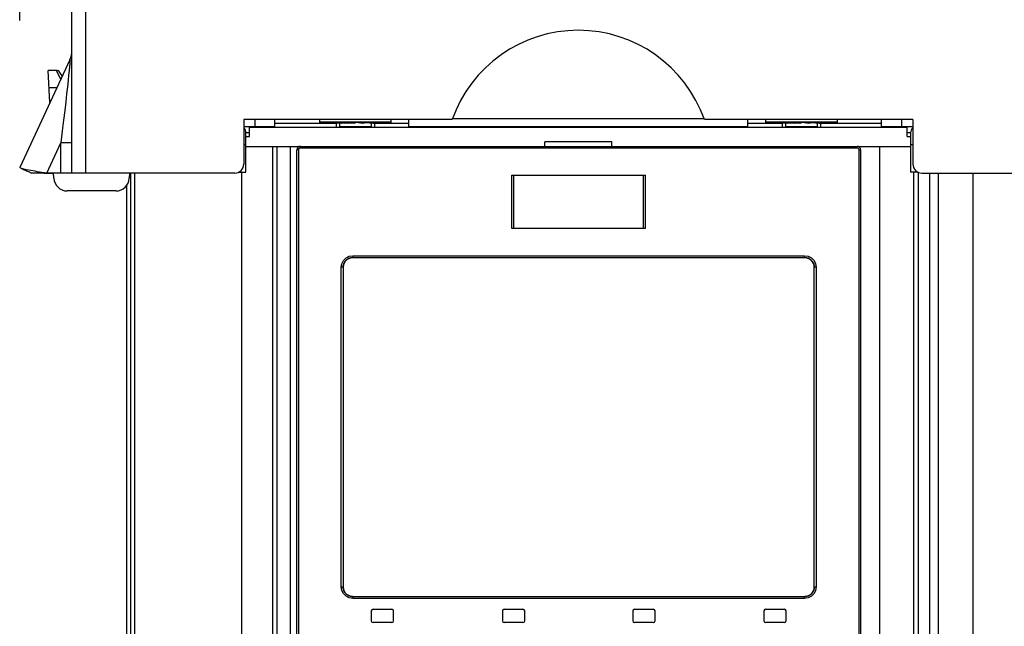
# Model space of a CAD drawing. Extents: x 0 to 594, y 0 to 420.
# Tile 17 of 119: x 94 to 116, y 268 to 282. Entities that reach past the tile are written whole.
import ezdxf

# ---------------------------------------------------------------- set-up
doc = ezdxf.new("R2010")
doc.units = 0
doc.header["$LTSCALE"] = 32.67
doc.layers.get('0').update_dxf_attribs({"linetype": 'CONTINUOUS'})
for name, color, linetype in [('CHAMFERS', 7, 'CONTINUOUS'), ('DATUM_AXIS', 7, 'CONTINUOUS'), ('ROUNDS', 7, 'CONTINUOUS')]:
    doc.layers.add(name, color=color, linetype=linetype)
doc.styles.get("Standard").update_dxf_attribs({"font": 'txt', "width": 0.8})
doc.dimstyles.get("Standard").update_dxf_attribs({"dimtxt": 2.5, "dimasz": 2.5, "dimexe": 1.25, "dimexo": 0.625, "dimtad": 1, "dimcen": 2.5, "dimazin": 3, "dimtfac": 1, "dimtmove": 0, "dimatfit": 3})

# ---------------------------------------------------------------- blocks, each defined once
blk = doc.blocks.new('_FILLED')
at = {"color": 0, "linetype": 'BYBLOCK'}
blk.add_solid([(0, 0), (-1, 0.1429), (-1, -0.1429)], dxfattribs=at)
blk = doc.blocks.new('*D9')
at = {"color": 2, "linetype": 'CONTINUOUS'}
for p, q in [((93.781, 281.726), (93.781, 307.77)), ((159.525, 280.57), (159.525, 307.77)), ((93.781, 306.77), (126.653, 306.77)), ((159.525, 306.77), (126.653, 306.77))]:
    blk.add_line(p, q, dxfattribs=at)
at = {"color": 2, "linetype": 'CONTINUOUS', "xscale": 3.5, "yscale": 3.5, "zscale": 3.5, "rotation": 180}
blk.add_blockref('_FILLED', (93.781, 306.77), dxfattribs=at)
at = {"color": 2, "linetype": 'CONTINUOUS', "xscale": 3.5, "yscale": 3.5, "zscale": 3.5}
blk.add_blockref('_FILLED', (159.525, 306.77), dxfattribs=at)
at = {"color": 5, "linetype": 'CONTINUOUS', "width": 0.8}
blk.add_text('329', height=3.5, dxfattribs=at).set_placement((122.453, 307.645))

msp = doc.modelspace()

# ---------------------------------------------------------------- linework, layer by layer
at = {"color": 7, "linetype": 'CONTINUOUS'}
for p, q in [((94.953, 278.303), (94.953, 297.703)), ((95.253, 297.703), (95.253, 278.303)), ((94.906, 280.843), (93.781, 278.43)), ((94.458, 279.882), (94.42, 280.603)), ((94.597, 280.603), (94.42, 280.603)), ((94.736, 280.479), (94.679, 280.561)), ((98.803, 279.503), (98.803, 278.503)), ((103.475, 279.503), (98.803, 279.503)), ((99.503, 279.323), (99.503, 279.503)), ((102.503, 279.323), (102.503, 279.503)), ((113.803, 279.503), (109.131, 279.503)), ((110.103, 279.323), (110.103, 279.503)), ((113.103, 279.323), (113.103, 279.503)), ((113.803, 279.503), (113.803, 278.503)), ((99.503, 279.423), (100.873, 279.423)), ((100.873, 279.423), (100.873, 279.323)), ((101.703, 279.423), (102.503, 279.423)), ((101.733, 279.423), (101.733, 279.323)), ((110.103, 279.423), (110.873, 279.423)), ((110.873, 279.423), (110.873, 279.323)), ((111.703, 279.423), (113.103, 279.423)), ((111.733, 279.423), (111.733, 279.323)), ((105.553, 278.903), (105.553, 279.003)), ((107.053, 278.903), (107.053, 279.003)), ((98.853, 278.903), (113.753, 278.903)), ((99.453, 182.322), (99.453, 278.903)), ((99.553, 253.173), (99.553, 278.903)), ((99.851, 253.173), (99.851, 278.903)), ((99.993, 253.363), (99.993, 278.823)), ((112.633, 278.823), (112.633, 253.363)), ((113.053, 278.903), (113.053, 183.022)), ((93.803, 278.413), (93.781, 278.43)), ((93.803, 278.413), (93.82, 278.406)), ((93.82, 278.406), (93.839, 278.398)), ((93.839, 278.398), (93.861, 278.389)), ((93.861, 278.389), (93.884, 278.379)), ((93.884, 278.379), (93.91, 278.368)), ((93.91, 278.368), (93.937, 278.356)), ((93.937, 278.356), (93.957, 278.347)), ((93.957, 278.347), (93.977, 278.338)), ((93.977, 278.338), (93.998, 278.329)), ((93.998, 278.329), (94.02, 278.319)), ((94.386, 278.303), (94.175, 278.334)), ((98.603, 278.303), (94.053, 278.303)), ((94.329, 278.303), (94.536, 278.303)), ((94.547, 278.188), (94.541, 278.303)), ((96.242, 278.303), (96.238, 278.193)), ((96.353, 278.303), (96.353, 182.322)), ((104.813, 277.059), (104.813, 278.259)), ((104.813, 278.259), (107.813, 278.259)), ((107.813, 277.059), (107.813, 278.259)), ((113.919, 278.323), (113.919, 182.322)), ((114.003, 278.303), (158.92, 278.303)), ((115.147, 278.303), (115.147, 182.322)), ((95.938, 277.903), (94.847, 277.903)), ((107.813, 277.059), (104.813, 277.059)), ((101.248, 276.413), (101.253, 276.413)), ((101.253, 276.413), (111.373, 276.413)), ((101.033, 276.193), (101.033, 269.033)), ((111.593, 276.198), (111.593, 276.193)), ((111.593, 269.033), (111.593, 276.193)), ((101.033, 269.028), (101.033, 269.033)), ((111.373, 268.813), (101.253, 268.813)), ((111.378, 268.813), (111.373, 268.813)), ((101.663, 268.493), (101.663, 268.273)), ((101.703, 268.533), (102.123, 268.533)), ((102.163, 268.273), (102.163, 268.493)), ((104.603, 268.493), (104.603, 268.273)), ((104.643, 268.533), (105.063, 268.533)), ((105.103, 268.273), (105.103, 268.493)), ((107.523, 268.493), (107.523, 268.273)), ((107.563, 268.533), (107.983, 268.533)), ((108.023, 268.273), (108.023, 268.493)), ((110.463, 268.493), (110.463, 268.273)), ((110.503, 268.533), (110.923, 268.533)), ((110.963, 268.273), (110.963, 268.493)), ((102.123, 268.233), (101.703, 268.233)), ((105.063, 268.233), (104.643, 268.233)), ((107.983, 268.233), (107.563, 268.233)), ((110.923, 268.233), (110.503, 268.233))]:
    msp.add_line(p, q, dxfattribs=at)
at = {"color": 9, "linetype": 'CONTINUOUS'}
for p, q in [((94.597, 280.603), (94.702, 280.404)), ((94.611, 280.21), (94.441, 280.21)), ((94.386, 278.303), (94.703, 278.984)), ((94.703, 278.303), (94.703, 278.984)), ((94.953, 278.984), (94.703, 278.984)), ((100.029, 278.823), (99.993, 278.823)), ((100.029, 278.823), (100.029, 253.363)), ((112.558, 278.863), (100.069, 278.863)), ((112.598, 253.363), (112.598, 278.823)), ((112.598, 278.823), (112.633, 278.823)), ((98.753, 278.323), (98.753, 182.322)), ((104.861, 277.059), (104.861, 278.259)), ((107.765, 277.059), (107.765, 278.259)), ((114.173, 278.303), (114.173, 182.322)), ((114.367, 278.303), (114.367, 182.322)), ((101.249, 276.453), (111.377, 276.453)), ((100.989, 269.033), (100.989, 276.193)), ((101.033, 276.193), (100.989, 276.193)), ((111.637, 276.193), (111.593, 276.193)), ((111.637, 276.193), (111.637, 269.033)), ((100.989, 269.033), (101.033, 269.033)), ((111.593, 269.033), (111.637, 269.033)), ((111.377, 268.773), (101.249, 268.773))]:
    msp.add_line(p, q, dxfattribs=at)
for points in [[(94.906, 280.843), (94.908, 280.843), (94.909, 280.83), (94.908, 280.801), (94.904, 280.753), (94.898, 280.687), (94.89, 280.601), (94.879, 280.498), (94.866, 280.376), (94.851, 280.237), (94.833, 280.079), (94.812, 279.903), (94.79, 279.706), (94.764, 279.488), (94.735, 279.248), (94.703, 278.984)], [(100.069, 278.863), (100.049, 278.858), (100.034, 278.843), (100.029, 278.823)], [(100.073, 278.903), (100.071, 278.898), (100.069, 278.883), (100.069, 278.863)], [(112.558, 278.863), (112.557, 278.884), (112.555, 278.898), (112.553, 278.903)], [(112.598, 278.823), (112.592, 278.843), (112.578, 278.858), (112.558, 278.863)], [(100.989, 276.193), (101.002, 276.273), (101.039, 276.346), (101.097, 276.404), (101.17, 276.441), (101.249, 276.453)], [(101.249, 276.453), (101.25, 276.433), (101.251, 276.418), (101.253, 276.413)], [(111.373, 276.413), (111.375, 276.419), (111.376, 276.434), (111.377, 276.453)], [(111.377, 276.453), (111.456, 276.441), (111.529, 276.404), (111.588, 276.346), (111.624, 276.273), (111.637, 276.193)], [(101.249, 268.773), (101.17, 268.786), (101.097, 268.823), (101.039, 268.881), (101.002, 268.954), (100.989, 269.033)], [(111.637, 269.033), (111.624, 268.954), (111.587, 268.881), (111.529, 268.823), (111.456, 268.786), (111.377, 268.773)], [(101.253, 268.813), (101.251, 268.808), (101.25, 268.793), (101.249, 268.773)], [(111.377, 268.773), (111.376, 268.794), (111.375, 268.808), (111.373, 268.813)]]:
    msp.add_lwpolyline(points, dxfattribs=at)
at = {"color": 7, "linetype": 'CONTINUOUS'}
for points in [[(94.175, 278.334), (94.125, 278.343), (93.932, 278.378), (93.816, 278.408), (93.803, 278.413)], [(94.02, 278.319), (94.042, 278.308), (94.053, 278.303)], [(101.072, 276.319), (101.075, 276.323), (101.079, 276.328), (101.082, 276.332), (101.086, 276.336), (101.09, 276.34), (101.093, 276.345), (101.097, 276.349), (101.101, 276.352), (101.105, 276.356), (101.109, 276.36), (101.114, 276.364), (101.118, 276.367), (101.123, 276.37)], [(101.123, 276.37), (101.127, 276.374), (101.132, 276.377), (101.137, 276.38), (101.141, 276.383), (101.146, 276.386), (101.151, 276.388), (101.156, 276.391), (101.158, 276.392)], [(101.158, 276.392), (101.161, 276.393), (101.166, 276.395), (101.171, 276.398), (101.177, 276.4), (101.182, 276.401)], [(101.182, 276.401), (101.187, 276.403), (101.193, 276.405), (101.198, 276.406), (101.204, 276.408), (101.209, 276.409), (101.213, 276.41)], [(101.213, 276.41), (101.215, 276.41), (101.22, 276.411), (101.226, 276.412), (101.231, 276.412), (101.237, 276.413), (101.242, 276.413), (101.248, 276.413)], [(111.373, 276.413), (111.378, 276.413), (111.384, 276.413), (111.389, 276.413), (111.395, 276.412), (111.401, 276.412), (111.406, 276.411), (111.409, 276.41)], [(111.409, 276.41), (111.412, 276.41), (111.417, 276.409), (111.423, 276.408), (111.428, 276.406), (111.433, 276.405), (111.439, 276.403)], [(111.439, 276.403), (111.444, 276.401), (111.449, 276.4), (111.455, 276.398), (111.46, 276.395), (111.464, 276.393)], [(111.464, 276.393), (111.465, 276.393), (111.47, 276.391), (111.475, 276.388), (111.48, 276.386), (111.485, 276.383), (111.49, 276.38), (111.494, 276.377), (111.499, 276.374)], [(111.499, 276.374), (111.504, 276.37), (111.508, 276.367), (111.512, 276.363), (111.517, 276.36), (111.521, 276.356), (111.525, 276.352), (111.529, 276.348), (111.533, 276.345), (111.537, 276.34), (111.54, 276.336), (111.544, 276.332), (111.547, 276.328), (111.551, 276.323)], [(101.033, 276.193), (101.033, 276.198), (101.033, 276.204), (101.034, 276.209), (101.034, 276.215), (101.035, 276.221), (101.035, 276.226), (101.036, 276.228)], [(101.036, 276.228), (101.036, 276.231), (101.037, 276.237), (101.039, 276.242), (101.04, 276.248), (101.041, 276.253), (101.043, 276.259)], [(101.043, 276.259), (101.045, 276.264), (101.047, 276.269), (101.049, 276.274), (101.051, 276.279), (101.053, 276.285), (101.055, 276.29), (101.058, 276.295), (101.06, 276.299), (101.063, 276.304), (101.066, 276.309), (101.069, 276.314), (101.072, 276.319)], [(111.551, 276.323), (111.554, 276.318), (111.557, 276.314), (111.56, 276.309), (111.563, 276.304), (111.566, 276.299), (111.568, 276.295), (111.571, 276.29), (111.573, 276.285), (111.575, 276.279), (111.578, 276.274), (111.58, 276.269), (111.581, 276.264)], [(111.581, 276.264), (111.583, 276.259), (111.585, 276.253), (111.586, 276.248), (111.587, 276.242), (111.589, 276.237), (111.59, 276.232)], [(111.59, 276.232), (111.59, 276.231), (111.591, 276.226), (111.591, 276.221), (111.592, 276.215), (111.592, 276.209), (111.593, 276.204), (111.593, 276.198)], [(101.037, 268.994), (101.036, 268.995), (101.035, 269), (101.035, 269.006), (101.034, 269.011), (101.034, 269.017), (101.033, 269.023), (101.033, 269.028)], [(101.045, 268.963), (101.043, 268.968), (101.041, 268.973), (101.04, 268.979), (101.039, 268.984), (101.037, 268.99), (101.037, 268.994)], [(101.075, 268.903), (101.072, 268.908), (101.069, 268.913), (101.066, 268.917), (101.063, 268.922), (101.06, 268.927), (101.058, 268.932), (101.055, 268.937), (101.053, 268.942), (101.051, 268.947), (101.049, 268.952), (101.047, 268.957), (101.045, 268.963)], [(101.127, 268.853), (101.123, 268.856), (101.118, 268.86), (101.114, 268.863), (101.109, 268.867), (101.105, 268.87), (101.101, 268.874), (101.097, 268.878), (101.093, 268.882), (101.09, 268.886), (101.086, 268.89), (101.082, 268.895), (101.079, 268.899), (101.075, 268.903)], [(101.162, 268.833), (101.161, 268.833), (101.156, 268.836), (101.151, 268.838), (101.146, 268.841), (101.141, 268.844), (101.137, 268.847), (101.132, 268.85), (101.127, 268.853)], [(111.503, 268.856), (111.499, 268.853), (111.494, 268.85), (111.49, 268.847), (111.485, 268.844), (111.48, 268.841), (111.475, 268.838), (111.47, 268.836), (111.468, 268.835)], [(111.554, 268.908), (111.551, 268.903), (111.547, 268.899), (111.544, 268.895), (111.54, 268.89), (111.537, 268.886), (111.533, 268.882), (111.529, 268.878), (111.525, 268.874), (111.521, 268.87), (111.517, 268.867), (111.512, 268.863), (111.508, 268.859), (111.503, 268.856)], [(111.583, 268.968), (111.581, 268.963), (111.58, 268.957), (111.578, 268.952), (111.575, 268.947), (111.573, 268.942), (111.571, 268.937), (111.568, 268.932), (111.566, 268.927), (111.563, 268.922), (111.56, 268.917), (111.557, 268.913), (111.554, 268.908)], [(111.59, 268.998), (111.59, 268.995), (111.589, 268.99), (111.587, 268.984), (111.586, 268.979), (111.585, 268.973), (111.583, 268.968)], [(111.593, 269.033), (111.593, 269.028), (111.593, 269.023), (111.592, 269.017), (111.592, 269.011), (111.591, 269.006), (111.591, 269), (111.59, 268.998)], [(101.187, 268.823), (101.182, 268.825), (101.177, 268.827), (101.171, 268.829), (101.166, 268.831), (101.162, 268.833)], [(101.217, 268.816), (101.215, 268.817), (101.209, 268.818), (101.204, 268.819), (101.198, 268.82), (101.193, 268.822), (101.187, 268.823)], [(101.253, 268.813), (101.248, 268.813), (101.242, 268.814), (101.237, 268.814), (101.231, 268.814), (101.226, 268.815), (101.22, 268.816), (101.217, 268.816)], [(111.413, 268.817), (111.412, 268.817), (111.406, 268.816), (111.401, 268.815), (111.395, 268.814), (111.389, 268.814), (111.384, 268.814), (111.378, 268.813)], [(111.444, 268.825), (111.439, 268.823), (111.433, 268.822), (111.428, 268.82), (111.423, 268.819), (111.417, 268.818), (111.413, 268.817)], [(111.468, 268.835), (111.465, 268.833), (111.46, 268.831), (111.455, 268.829), (111.449, 268.827), (111.444, 268.825)]]:
    msp.add_lwpolyline(points, dxfattribs=at)
for centre, radius, start, end in [((106.303, 278.503), 3, 19.4712, 160.5288), ((94.453, 281.054), 0.5, 335, 359.7455), ((94.597, 280.503), 0.1, 35, 90), ((100.073, 278.823), 0.08, 90, 180), ((112.553, 278.823), 0.08, 0, 90), ((98.603, 278.503), 0.2, 270, 360), ((114.003, 278.503), 0.2, 180, 270), ((94.847, 278.203), 0.3, 183, 270), ((95.938, 278.203), 0.3, 270, 358), ((101.253, 276.193), 0.22, 90, 180), ((111.373, 276.193), 0.22, 0, 90), ((101.253, 269.033), 0.22, 180, 270), ((111.373, 269.033), 0.22, 270, 360), ((101.703, 268.493), 0.04, 90, 180), ((102.123, 268.493), 0.04, 0, 90), ((104.643, 268.493), 0.04, 90, 180), ((105.063, 268.493), 0.04, 0, 90), ((107.563, 268.493), 0.04, 90, 180), ((107.983, 268.493), 0.04, 0, 90), ((110.503, 268.493), 0.04, 90, 180), ((110.923, 268.493), 0.04, 0, 90), ((101.703, 268.273), 0.04, 180, 270), ((102.123, 268.273), 0.04, 270, 360), ((104.643, 268.273), 0.04, 180, 270), ((105.063, 268.273), 0.04, 270, 360), ((107.563, 268.273), 0.04, 180, 270), ((107.983, 268.273), 0.04, 270, 360), ((110.503, 268.273), 0.04, 180, 270), ((110.923, 268.273), 0.04, 270, 360)]:
    msp.add_arc(centre, radius, start, end, dxfattribs=at)
at = {"layer": 'CHAMFERS', "color": 7, "linetype": 'CONTINUOUS'}
for p, q in [((96.242, 278.298), (96.263, 278.298)), ((96.263, 278.303), (96.263, 182.322)), ((96.173, 278.018), (96.173, 182.347))]:
    msp.add_line(p, q, dxfattribs=at)
at = {"layer": 'DATUM_AXIS', "color": 9, "linetype": 'CONTINUOUS'}
for p, q in [((99.053, 279.503), (99.053, 279.323)), ((113.553, 279.323), (113.553, 279.503)), ((98.803, 279.346), (99.503, 279.346)), ((102.503, 279.346), (110.103, 279.346)), ((113.103, 279.346), (113.803, 279.346)), ((98.933, 279.208), (98.853, 279.208)), ((113.753, 279.208), (113.673, 279.208)), ((98.853, 278.934), (98.803, 278.934)), ((113.803, 278.934), (113.753, 278.934))]:
    msp.add_line(p, q, dxfattribs=at)
at = {"layer": 'DATUM_AXIS', "color": 7, "linetype": 'CONTINUOUS'}
for p, q in [((100.503, 279.503), (100.503, 279.423)), ((100.503, 279.443), (100.525, 279.423)), ((102.103, 279.443), (100.503, 279.443)), ((100.53, 279.443), (100.53, 279.423)), ((100.534, 279.443), (100.595, 279.423)), ((100.61, 279.443), (100.61, 279.423)), ((100.617, 279.443), (100.713, 279.423)), ((100.737, 279.443), (100.737, 279.423)), ((100.747, 279.443), (100.871, 279.423)), ((100.903, 279.443), (100.903, 279.423)), ((100.915, 279.443), (101.059, 279.423)), ((101.096, 279.443), (101.096, 279.423)), ((101.11, 279.443), (101.263, 279.423)), ((101.139, 279.423), (101.203, 279.431)), ((101.303, 279.443), (101.303, 279.423)), ((101.395, 279.432), (101.309, 279.443)), ((101.317, 279.443), (101.47, 279.423)), ((101.467, 279.423), (101.395, 279.432)), ((101.51, 279.443), (101.51, 279.423)), ((101.621, 279.423), (101.51, 279.43)), ((101.524, 279.443), (101.666, 279.423)), ((101.703, 279.443), (101.703, 279.423)), ((101.715, 279.443), (101.837, 279.423)), ((101.869, 279.443), (101.869, 279.423)), ((101.879, 279.443), (101.972, 279.423)), ((101.996, 279.443), (101.996, 279.423)), ((102.003, 279.443), (102.061, 279.423)), ((102.076, 279.443), (102.076, 279.423)), ((102.079, 279.443), (102.098, 279.423)), ((102.103, 279.503), (102.103, 279.423)), ((103.485, 279.523), (109.121, 279.523)), ((110.503, 279.503), (110.503, 279.423)), ((110.503, 279.443), (110.525, 279.423)), ((112.103, 279.443), (110.503, 279.443)), ((110.53, 279.443), (110.53, 279.423)), ((110.534, 279.443), (110.595, 279.423)), ((110.61, 279.443), (110.61, 279.423)), ((110.617, 279.443), (110.713, 279.423)), ((110.737, 279.443), (110.737, 279.423)), ((110.747, 279.443), (110.871, 279.423)), ((110.903, 279.443), (110.903, 279.423)), ((110.915, 279.443), (111.059, 279.423)), ((111.096, 279.443), (111.096, 279.423)), ((111.11, 279.443), (111.263, 279.423)), ((111.139, 279.423), (111.203, 279.431)), ((111.303, 279.443), (111.303, 279.423)), ((111.395, 279.432), (111.309, 279.443)), ((111.317, 279.443), (111.47, 279.423)), ((111.467, 279.423), (111.395, 279.432)), ((111.51, 279.443), (111.51, 279.423)), ((111.621, 279.423), (111.51, 279.43)), ((111.524, 279.443), (111.666, 279.423)), ((111.703, 279.443), (111.703, 279.423)), ((111.715, 279.443), (111.837, 279.423)), ((111.869, 279.443), (111.869, 279.423)), ((111.879, 279.443), (111.972, 279.423)), ((111.996, 279.443), (111.996, 279.423)), ((112.003, 279.443), (112.061, 279.423)), ((112.076, 279.443), (112.076, 279.423)), ((112.079, 279.443), (112.098, 279.423)), ((112.103, 279.503), (112.103, 279.423)), ((98.933, 279.123), (98.933, 279.323)), ((113.673, 279.323), (98.933, 279.323)), ((100.854, 279.423), (100.867, 279.424)), ((100.986, 279.423), (100.873, 279.423)), ((100.948, 279.343), (100.944, 279.323)), ((100.948, 279.423), (100.948, 279.343)), ((101.658, 279.343), (100.948, 279.343)), ((100.986, 279.423), (101.036, 279.426)), ((101.139, 279.423), (101.059, 279.423)), ((101.303, 279.423), (101.263, 279.423)), ((101.51, 279.423), (101.467, 279.423)), ((101.703, 279.423), (101.621, 279.423)), ((101.658, 279.423), (101.658, 279.343)), ((101.658, 279.343), (101.663, 279.323)), ((101.752, 279.423), (101.703, 279.425)), ((101.739, 279.424), (101.735, 279.423)), ((110.854, 279.423), (110.867, 279.424)), ((110.986, 279.423), (110.873, 279.423)), ((110.948, 279.343), (110.944, 279.323)), ((110.948, 279.423), (110.948, 279.343)), ((111.658, 279.343), (110.948, 279.343)), ((110.986, 279.423), (111.036, 279.426)), ((111.139, 279.423), (111.059, 279.423)), ((111.303, 279.423), (111.263, 279.423)), ((111.51, 279.423), (111.467, 279.423)), ((111.703, 279.423), (111.621, 279.423)), ((111.658, 279.423), (111.658, 279.343)), ((111.658, 279.343), (111.663, 279.323)), ((111.752, 279.423), (111.703, 279.425)), ((111.739, 279.424), (111.735, 279.423)), ((113.673, 279.123), (113.673, 279.323)), ((98.853, 278.323), (98.853, 279.208)), ((98.853, 279.123), (98.933, 279.123)), ((107.053, 279.003), (105.553, 279.003)), ((113.673, 279.123), (113.753, 279.123)), ((113.753, 279.208), (113.753, 278.323)), ((98.687, 278.323), (98.853, 278.323)), ((113.919, 278.323), (113.753, 278.323))]:
    msp.add_line(p, q, dxfattribs=at)
for centre, start, end in [((98.713, 279.208), 359.9996, 49.4018), ((113.893, 279.208), 130.5982, 180.0004)]:
    msp.add_arc(centre, 0.14, start, end, dxfattribs=at)
at = {"layer": 'ROUNDS', "color": 7, "linetype": 'CONTINUOUS'}
msp.add_line((113.819, 278.323), (113.819, 182.122), dxfattribs=at)

# ---------------------------------------------------------------- dimensions: what is measured, and where the dimension line sits
at = {"color": 2, "linetype": 'CONTINUOUS'}
dim = msp.add_linear_dim(base=(159.525, 306.77), p1=(93.781, 281.726), p2=(159.525, 280.57), dimstyle='Standard', dxfattribs=at)
dim.commit()
dim.dimension.update_dxf_attribs({"geometry": '*D9', "text_midpoint": (126.653, 309.395), "dimtype": 128})

doc.saveas('drawing.dxf')
